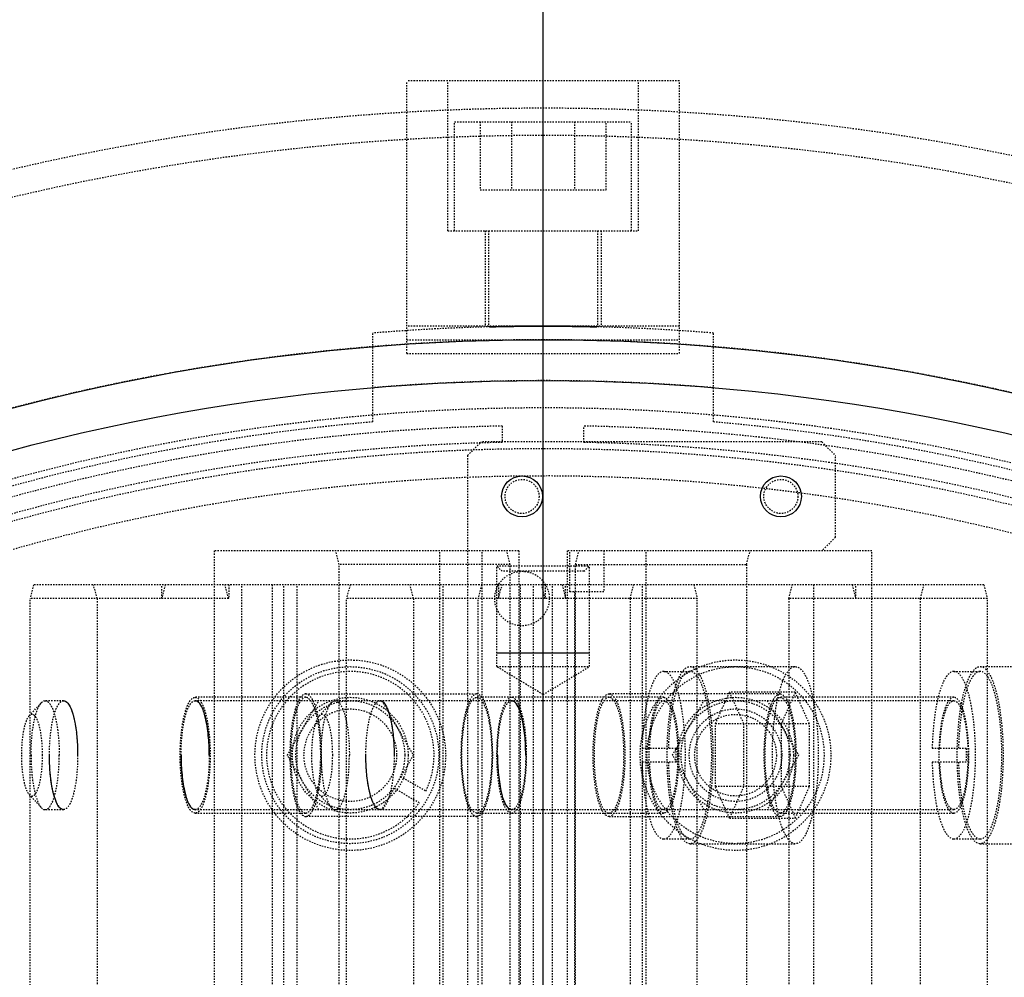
# Model space of a CAD drawing. Header units: millimetres. Extents: x -24622 to 2009, y -1603 to 2074.
# Tile 220 of 256: x 585 to 657, y 1811 to 1881. Entities that reach past the tile are written whole.
import ezdxf
from ezdxf.lldxf.tags import DXFTag

# ---------------------------------------------------------------- set-up
doc = ezdxf.new("R2010")
doc.units = ezdxf.units.MM
doc.linetypes.add('HIDDEN', pattern=[0.2, 0.1, -0.1])
doc.layers.add('02___PRT_ALL_AXES', color=7, linetype='Continuous')
doc.layers.add('DEFAULT_2', color=8, linetype='HIDDEN')
tags = doc.linetypes.add('CENTER', pattern=[2, 1.25, -0.25, 0.25, -0.25]).pattern_tags.tags
tags[10:11] = [DXFTag(74, 4), DXFTag(75, 0), DXFTag(340, '0'), DXFTag(46, 1.0), DXFTag(50, 0.0), DXFTag(44, 0.0), DXFTag(45, 0.0)]
tags[8:9] = [DXFTag(74, 4), DXFTag(75, 0), DXFTag(340, '0'), DXFTag(46, 1.0), DXFTag(50, 0.0), DXFTag(44, 0.0), DXFTag(45, 0.0)]
tags[6:7] = [DXFTag(74, 4), DXFTag(75, 0), DXFTag(340, '0'), DXFTag(46, 1.0), DXFTag(50, 0.0), DXFTag(44, 0.0), DXFTag(45, 0.0)]
tags[4:5] = [DXFTag(74, 4), DXFTag(75, 0), DXFTag(340, '0'), DXFTag(46, 1.0), DXFTag(50, 0.0), DXFTag(44, 0.0), DXFTag(45, 0.0)]
doc.dimstyles.new('副本 12', dxfattribs={"dimtxt": 12, "dimasz": 6, "dimexe": 1, "dimexo": 1.2, "dimgap": 2, "dimtad": 0, "dimtxsty": 'Standard', "dimblk": 'OPEN30', "dimcen": 0, "dimclrd": 5, "dimclre": 3, "dimclrt": 256, "dimadec": 0, "dimazin": 2, "dimtm": 1e-09, "dimtfac": 0.6, "dimtofl": 0, "dimtmove": 0, "dimatfit": 3, "dimldrblk": 'OPEN30', "dimfxl": 0, "dimtolj": 1, "dimarcsym": 0})

# ---------------------------------------------------------------- blocks, each defined once
blk = doc.blocks.new('_Open30')
at = {"color": 0, "linetype": 'ByBlock', "lineweight": -2}
for p, q in [((-1, 0.268), (0, 0)), ((0, 0), (-1, -0.268)), ((0, 0), (-1, 0))]:
    blk.add_line(p, q, dxfattribs=at)
blk = doc.blocks.new('*D157')
at = {"color": 5, "linetype": 'ByBlock', "lineweight": -2}
blk.add_line((796.468, 1521.232), (785.214, 1533.144), dxfattribs=at)
at = {"layer": 'Defpoints', "color": 0, "linetype": 'ByBlock'}
for p in [(465.194, 1871.882), (781.094, 1537.506)]:
    blk.add_point(p, dxfattribs=at)
at = {"color": 5, "linetype": 'ByBlock', "lineweight": -2, "xscale": 6, "yscale": 6, "zscale": 6, "rotation": 133.3724293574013}
blk.add_blockref('_Open30', (781.094, 1537.506), dxfattribs=at)
at = {"linetype": 'ByBlock', "insert": (812.263, 1504.513), "char_height": 12, "attachment_point": 5, "rotation": 313.37243}
blk.add_mtext('\\A1;∅460', dxfattribs=at)

msp = doc.modelspace()

# ---------------------------------------------------------------- linework, layer by layer
at = {"color": 1, "linetype": 'CENTER', "ltscale": 233.68}
msp.add_line((623.144, 1451.694), (623.144, 1957.694), dxfattribs=at)
at = {"color": 7, "linetype": 'Continuous'}
msp.add_line((626.544, 1834.694), (619.744, 1834.694), dxfattribs=at)
for centre in [(621.598, 1846.194), (640.598, 1846.194)]:
    msp.add_circle(centre, 1.5, dxfattribs=at)
msp.add_arc((639.144, 1704.694), 214, 0, 180, dxfattribs=at)
for points, start_tangent, end_tangent in [([(623.144, 1858.694), (621.775, 1858.688), (620.572, 1858.672), (619.679, 1858.655), (619.205, 1858.644), (619.679, 1858.655), (620.572, 1858.672), (621.773, 1858.688), (623.144, 1858.694)], (-0.999999, -0.001046), (0.999999, 0.00106)), ([(623.144, 1858.694), (624.513, 1858.688), (625.716, 1858.672), (626.608, 1858.655), (627.083, 1858.644), (626.608, 1858.655), (625.715, 1858.672), (624.514, 1858.688), (623.144, 1858.694)], (0.999999, -0.001046), (-0.999999, 0.00106)), ([(587.95, 1831.194), (588.263, 1831.007), (588.553, 1830.445), (588.776, 1829.607), (588.934, 1828.437), (588.985, 1827.194)], (1, 0), (0.001799, -0.999998)), ([(598.645, 1827.194), (598.645, 1827.264), (598.574, 1828.643), (598.354, 1829.974), (598.026, 1830.856), (597.609, 1831.194)], (0.001799, 0.999998), (-1, 0)), ([(611.174, 1831.194), (611.487, 1831.007), (611.778, 1830.445), (612, 1829.607), (612.159, 1828.437), (612.21, 1827.194)], (1, 0), (0.001799, -0.999998)), ([(621.869, 1827.194), (621.869, 1827.264), (621.799, 1828.643), (621.578, 1829.974), (621.25, 1830.856), (620.834, 1831.194)], (0.001799, 0.999998), (-1, 0)), ([(587.95, 1823.194), (587.638, 1823.381), (587.347, 1823.943), (587.124, 1824.781), (586.966, 1825.951), (586.915, 1827.194)], (-1, 0), (-0.001799, 0.999998)), ([(596.574, 1827.194), (596.574, 1827.124), (596.644, 1825.745), (596.865, 1824.414), (597.193, 1823.531), (597.609, 1823.194)], (-0.001799, -0.999998), (1, 0)), ([(611.174, 1823.194), (610.862, 1823.381), (610.571, 1823.943), (610.349, 1824.781), (610.19, 1825.951), (610.139, 1827.194)], (-1, 0), (-0.001799, 0.999998)), ([(619.799, 1827.194), (619.799, 1827.124), (619.869, 1825.745), (620.089, 1824.414), (620.418, 1823.531), (620.834, 1823.194)], (-0.001799, -0.999998), (1, 0))]:
    msp.add_spline(points, degree=3, dxfattribs=dict(at, start_tangent=start_tangent, end_tangent=end_tangent))
at = {"layer": '02___PRT_ALL_AXES', "color": 7, "linetype": 'Continuous'}
for radius in [153, 150]:
    msp.add_circle((623.144, 1704.694), radius, dxfattribs=at)
at = {"layer": 'DEFAULT_2', "color": 8, "linetype": 'HIDDEN'}
for p, q in [((613.144, 1856.694), (613.144, 1876.694)), ((633.144, 1876.694), (613.144, 1876.694)), ((616.144, 1865.694), (616.144, 1876.694)), ((630.144, 1865.694), (630.144, 1876.694)), ((633.144, 1856.694), (633.144, 1876.694)), ((616.644, 1865.694), (616.644, 1873.694)), ((616.644, 1873.694), (629.644, 1873.694)), ((618.525, 1873.694), (618.525, 1868.694)), ((620.834, 1873.694), (620.834, 1868.694)), ((625.453, 1873.694), (625.453, 1868.694)), ((627.763, 1868.694), (627.763, 1873.694)), ((629.644, 1865.694), (629.644, 1873.694)), ((618.525, 1868.694), (627.763, 1868.694)), ((616.144, 1865.694), (630.144, 1865.694)), ((618.894, 1865.694), (618.894, 1858.694)), ((619.144, 1865.694), (619.144, 1858.644)), ((627.144, 1865.694), (627.144, 1858.644)), ((627.394, 1865.694), (627.394, 1858.694)), ((633.144, 1858.694), (613.144, 1858.694)), ((610.644, 1851.663), (610.644, 1858.186)), ((635.644, 1851.663), (635.644, 1858.186)), ((613.144, 1857.694), (633.144, 1857.694)), ((613.144, 1856.694), (633.144, 1856.694)), ((620.144, 1851.363), (620.144, 1850.163)), ((626.144, 1850.163), (626.144, 1851.363)), ((617.598, 1849.194), (618.598, 1850.194)), ((643.598, 1850.194), (618.598, 1850.194)), ((643.598, 1850.194), (644.598, 1849.194)), ((617.598, 1849.194), (617.598, 1793.194)), ((644.598, 1843.194), (644.598, 1849.194)), ((644.598, 1843.194), (643.598, 1842.194)), ((598.994, 1842.194), (598.994, 1782.194)), ((621.358, 1842.194), (598.994, 1842.194)), ((608.182, 1841.194), (607.923, 1842.194)), ((615.563, 1782.194), (615.563, 1842.194)), ((618.664, 1782.194), (618.664, 1842.194)), ((620.739, 1841.194), (620.48, 1842.194)), ((621.358, 1842.194), (621.358, 1782.194)), ((624.904, 1842.194), (624.904, 1782.194)), ((647.268, 1842.194), (624.904, 1842.194)), ((625.098, 1839.194), (625.098, 1842.194)), ((625.523, 1841.194), (625.782, 1842.194)), ((627.598, 1842.194), (627.598, 1839.194)), ((630.699, 1782.194), (630.699, 1842.194)), ((638.08, 1841.194), (638.339, 1842.194)), ((647.268, 1782.194), (647.268, 1842.194)), ((608.182, 1783.194), (608.182, 1841.194)), ((620.739, 1841.194), (608.182, 1841.194)), ((620.144, 1840.694), (619.744, 1841.094)), ((619.744, 1833.694), (619.744, 1841.094)), ((619.744, 1841.094), (626.544, 1841.094)), ((626.144, 1840.694), (620.144, 1840.694)), ((620.739, 1783.194), (620.739, 1841.194)), ((625.523, 1783.194), (625.523, 1841.194)), ((625.523, 1841.194), (638.08, 1841.194)), ((626.144, 1840.694), (626.544, 1841.094)), ((626.544, 1833.694), (626.544, 1841.094)), ((638.08, 1841.194), (638.08, 1783.194)), ((585.75, 1839.694), (585.491, 1838.694)), ((655.489, 1839.694), (585.75, 1839.694)), ((590.409, 1838.694), (590.15, 1839.694)), ((595.151, 1838.694), (595.151, 1839.694)), ((595.409, 1839.694), (595.151, 1838.694)), ((600.068, 1838.694), (599.809, 1839.694)), ((600.068, 1839.694), (600.068, 1838.694)), ((601.034, 1784.694), (601.034, 1839.694)), ((603.264, 1839.694), (603.264, 1784.694)), ((604.125, 1784.694), (604.125, 1839.694)), ((605.091, 1784.694), (605.091, 1839.694)), ((608.975, 1839.694), (608.716, 1838.694)), ((613.633, 1838.694), (613.374, 1839.694)), ((615.821, 1784.694), (615.821, 1839.694)), ((618.634, 1839.694), (618.375, 1838.694)), ((619.878, 1839.694), (619.878, 1838.694)), ((619.878, 1838.694), (620.137, 1839.694)), ((621.466, 1839.694), (621.466, 1784.694)), ((622.432, 1784.694), (622.432, 1839.694)), ((623.293, 1838.694), (623.034, 1839.694)), ((623.293, 1839.694), (623.293, 1838.694)), ((623.83, 1784.694), (623.83, 1839.694)), ((624.537, 1839.694), (624.796, 1838.694)), ((624.796, 1838.694), (624.796, 1839.694)), ((627.598, 1839.194), (625.098, 1839.194)), ((625.454, 1839.194), (625.454, 1792.194)), ((629.538, 1838.694), (629.796, 1839.694)), ((630.44, 1784.694), (630.44, 1839.694)), ((634.196, 1839.694), (634.455, 1838.694)), ((641.171, 1838.694), (641.43, 1839.694)), ((642.997, 1839.694), (642.997, 1784.694)), ((645.83, 1839.694), (646.088, 1838.694)), ((646.088, 1838.694), (646.088, 1839.694)), ((650.83, 1838.694), (651.089, 1839.694)), ((655.489, 1839.694), (655.748, 1838.694)), ((585.491, 1785.694), (585.491, 1838.694)), ((600.068, 1838.694), (585.491, 1838.694)), ((590.409, 1838.694), (590.409, 1785.694)), ((608.716, 1785.694), (608.716, 1838.694)), ((634.455, 1838.694), (608.716, 1838.694)), ((613.633, 1838.694), (613.633, 1785.694)), ((618.375, 1785.694), (618.375, 1838.694)), ((629.538, 1838.694), (629.538, 1785.694)), ((634.455, 1785.694), (634.455, 1838.694)), ((641.171, 1838.694), (641.171, 1785.694)), ((655.748, 1838.694), (641.171, 1838.694)), ((650.83, 1838.694), (650.83, 1785.694)), ((655.748, 1785.694), (655.748, 1838.694)), ((623.144, 1831.651), (619.744, 1833.694)), ((619.744, 1833.694), (626.544, 1833.694)), ((623.144, 1831.651), (626.544, 1833.694)), ((631.996, 1833.344), (633.928, 1833.344)), ((633.928, 1833.694), (641.656, 1833.694)), ((653.289, 1833.344), (655.221, 1833.344)), ((655.221, 1833.694), (662.948, 1833.694)), ((587.95, 1831.194), (586.598, 1831.194)), ((605.723, 1831.444), (597.609, 1831.444)), ((653.289, 1831.194), (597.609, 1831.194)), ((604.375, 1827.194), (606.684, 1831.194)), ((605.723, 1831.694), (618.28, 1831.694)), ((611.303, 1831.194), (613.613, 1827.194)), ((631.996, 1831.444), (618.28, 1831.444)), ((640.539, 1831.694), (627.982, 1831.694)), ((632.649, 1827.194), (634.959, 1831.194)), ((635.791, 1829.503), (636.826, 1831.813)), ((636.826, 1831.813), (637.861, 1829.503)), ((641.656, 1831.813), (636.826, 1831.813)), ((639.577, 1831.194), (641.887, 1827.194)), ((653.289, 1831.444), (640.539, 1831.444)), ((641.656, 1831.813), (640.62, 1829.503)), ((642.691, 1829.503), (641.656, 1831.813)), ((585.424, 1830.084), (586.32, 1831.048)), ((606.716, 1830.084), (607.613, 1831.048)), ((635.791, 1824.885), (635.791, 1829.503)), ((642.691, 1829.503), (635.791, 1829.503)), ((637.861, 1829.503), (637.861, 1824.885)), ((640.62, 1829.503), (640.62, 1824.885)), ((642.691, 1824.885), (642.691, 1829.503)), ((632.901, 1827.694), (630.41, 1827.694)), ((654.194, 1827.694), (651.702, 1827.694)), ((606.684, 1823.194), (604.375, 1827.194)), ((613.613, 1827.194), (611.303, 1823.194)), ((634.959, 1823.194), (632.649, 1827.194)), ((641.887, 1827.194), (639.577, 1823.194)), ((632.901, 1826.694), (630.41, 1826.694)), ((654.194, 1826.694), (651.702, 1826.694)), ((612.681, 1825.643), (614.552, 1824.562)), ((614.052, 1823.696), (612.181, 1824.777)), ((636.826, 1822.575), (635.791, 1824.885)), ((642.691, 1824.885), (635.791, 1824.885)), ((637.861, 1824.885), (636.826, 1822.575)), ((640.62, 1824.885), (641.656, 1822.575)), ((641.656, 1822.575), (642.691, 1824.885)), ((585.424, 1824.304), (586.32, 1823.34)), ((606.716, 1824.304), (607.613, 1823.34)), ((587.95, 1823.194), (586.598, 1823.194)), ((653.289, 1823.194), (597.609, 1823.194)), ((597.609, 1822.944), (605.723, 1822.944)), ((618.28, 1822.694), (605.723, 1822.694)), ((618.28, 1822.944), (631.996, 1822.944)), ((627.982, 1822.694), (640.539, 1822.694)), ((636.826, 1822.575), (641.656, 1822.575)), ((640.539, 1822.944), (653.289, 1822.944)), ((631.996, 1821.044), (633.928, 1821.044)), ((653.289, 1821.044), (655.221, 1821.044)), ((633.928, 1820.694), (641.656, 1820.694)), ((655.221, 1820.694), (662.948, 1820.694))]:
    msp.add_line(p, q, dxfattribs=at)
for centre, radius in [((621.598, 1846.194), 1.25), ((640.598, 1846.194), 1.25), ((621.598, 1838.694), 2), ((608.994, 1827.194), 7), ((637.268, 1827.194), 7), ((608.994, 1827.194), 6.5), ((637.268, 1827.194), 6.5), ((608.994, 1827.194), 4.25), ((608.994, 1827.194), 4), ((637.268, 1827.194), 4.25), ((637.268, 1827.194), 4), ((608.994, 1827.194), 3.4), ((637.268, 1827.194), 3.4), ((637.268, 1827.194), 3)]:
    msp.add_circle(centre, radius, dxfattribs=at)
for centre, radius, start, end in [((623.144, 1704.694), 170, 275.40872, 180), ((623.144, 1704.694), 168, 0, 180), ((623.144, 1704.694), 154, 85.34425, 94.65575), ((623.144, 1704.694), 153, 270, 180), ((623.144, 1704.694), 150, 85.21981, 94.78019), ((623.144, 1704.694), 148, 9.22312, 110.77688), ((623.144, 1704.694), 147.5, 94.86141, 205.13859), ((623.144, 1704.694), 147.5, 334.86141, 85.13859), ((623.144, 1704.694), 146.7, 91.17177, 268.43755), ((623.144, 1704.694), 146.7, 271.56245, 88.82823), ((623.144, 1704.694), 145.5, 91.18131, 268.87661), ((623.144, 1704.694), 145.5, 271.12339, 88.81869), ((623.144, 1704.694), 145, 8.77204, 111.22796), ((623.144, 1704.694), 143, 8.4611, 111.5389), ((608.994, 1827.194), 6.15, 334.66334, 325.33666), ((647.215, 1827.194), 16.318, 178.24415, 181.75585), ((648.236, 1827.195), 15.343, 178.13584, 181.86416), ((668.507, 1827.194), 16.318, 178.24415, 181.75585), ((669.528, 1827.195), 15.343, 178.13584, 181.86416)]:
    msp.add_arc(centre, radius, start, end, dxfattribs=at)
for points, start_tangent, end_tangent in [([(631.997, 1833.344), (631.418, 1832.923), (631.153, 1832.41), (630.918, 1831.716), (630.566, 1829.89), (630.41, 1827.694)], (-1, 0.000588), (-0.021107, -0.999777)), ([(631.997, 1821.044), (632.606, 1821.513), (632.881, 1822.081), (633.122, 1822.846), (633.32, 1823.778), (633.467, 1824.841), (633.588, 1827.194), (633.467, 1829.547), (633.32, 1830.61), (633.122, 1831.542), (632.881, 1832.307), (632.606, 1832.875), (631.997, 1833.344)], (1, 0.000588), (-1, 0.000588)), ([(633.928, 1820.694), (633.284, 1821.189), (632.994, 1821.789), (632.739, 1822.598), (632.529, 1823.583), (632.374, 1824.707), (632.246, 1827.194), (632.374, 1829.681), (632.529, 1830.805), (632.739, 1831.79), (632.994, 1832.598), (633.284, 1833.199), (633.928, 1833.694)], (-1, 0), (1, 0)), ([(633.929, 1833.344), (633.349, 1832.923), (633.085, 1832.41), (632.85, 1831.716), (632.498, 1829.89), (632.342, 1827.694)], (-1, 0.000588), (-0.021107, -0.999777)), ([(633.928, 1833.694), (634.572, 1833.199), (634.863, 1832.598), (635.118, 1831.79), (635.327, 1830.805), (635.482, 1829.681), (635.611, 1827.194), (635.482, 1824.707), (635.327, 1823.583), (635.118, 1822.598), (634.863, 1821.789), (634.572, 1821.189), (633.928, 1820.694)], (1, 0), (-1, 0)), ([(633.929, 1821.044), (634.538, 1821.513), (634.813, 1822.081), (635.054, 1822.846), (635.252, 1823.778), (635.399, 1824.841), (635.52, 1827.194), (635.399, 1829.547), (635.252, 1830.61), (635.054, 1831.542), (634.813, 1832.307), (634.538, 1832.875), (633.929, 1833.344)], (1, 0.000588), (-1, 0.000588)), ([(641.656, 1820.694), (641.012, 1821.189), (640.721, 1821.789), (640.466, 1822.598), (640.257, 1823.583), (640.101, 1824.707), (639.973, 1827.194), (640.101, 1829.681), (640.257, 1830.805), (640.466, 1831.79), (640.721, 1832.598), (641.012, 1833.199), (641.656, 1833.694)], (-1, 0), (1, 0)), ([(641.656, 1833.694), (642.299, 1833.199), (642.59, 1832.598), (642.845, 1831.79), (643.054, 1830.805), (643.21, 1829.681), (643.338, 1827.194), (643.21, 1824.707), (643.054, 1823.583), (642.845, 1822.598), (642.59, 1821.789), (642.299, 1821.189), (641.656, 1820.694)], (1, 0), (-1, 0)), ([(653.289, 1833.344), (652.71, 1832.923), (652.446, 1832.41), (652.21, 1831.716), (651.858, 1829.89), (651.702, 1827.694)], (-1, 0.000588), (-0.021107, -0.999777)), ([(653.289, 1821.044), (653.898, 1821.513), (654.173, 1822.081), (654.415, 1822.846), (654.612, 1823.778), (654.759, 1824.841), (654.881, 1827.194), (654.759, 1829.547), (654.612, 1830.61), (654.415, 1831.542), (654.173, 1832.307), (653.898, 1832.875), (653.289, 1833.344)], (1, 0.000588), (-1, 0.000588)), ([(655.221, 1820.694), (654.577, 1821.189), (654.286, 1821.789), (654.031, 1822.598), (653.822, 1823.583), (653.666, 1824.707), (653.538, 1827.194), (653.666, 1829.681), (653.822, 1830.805), (654.031, 1831.79), (654.286, 1832.598), (654.577, 1833.199), (655.221, 1833.694)], (-1, 0), (1, 0)), ([(655.221, 1833.344), (654.642, 1832.923), (654.377, 1832.41), (654.142, 1831.716), (653.79, 1829.89), (653.634, 1827.694)], (-1, 0.000588), (-0.021107, -0.999777)), ([(655.221, 1833.694), (655.865, 1833.199), (656.155, 1832.598), (656.41, 1831.79), (656.62, 1830.805), (656.775, 1829.681), (656.903, 1827.194), (656.775, 1824.707), (656.62, 1823.583), (656.41, 1822.598), (656.155, 1821.789), (655.865, 1821.189), (655.221, 1820.694)], (1, 0), (-1, 0)), ([(655.221, 1821.044), (655.83, 1821.513), (656.105, 1822.081), (656.346, 1822.846), (656.544, 1823.778), (656.691, 1824.841), (656.812, 1827.194), (656.691, 1829.547), (656.544, 1830.61), (656.346, 1831.542), (656.105, 1832.307), (655.83, 1832.875), (655.221, 1833.344)], (1, 0.000588), (-1, 0.000588)), ([(586.32, 1831.048), (586.389, 1831.111), (586.598, 1831.194)], (0.680838, 0.732434), (1, 0)), ([(586.598, 1831.194), (586.994, 1830.889), (587.173, 1830.52), (587.33, 1830.022), (587.459, 1829.416), (587.554, 1828.725), (587.633, 1827.194)], (1, 0), (0, -1)), ([(586.915, 1827.194), (586.994, 1828.725), (587.089, 1829.416), (587.218, 1830.022), (587.375, 1830.52), (587.554, 1830.889), (587.95, 1831.194)], (0, 1), (1, 0)), ([(587.95, 1831.194), (588.346, 1830.889), (588.525, 1830.52), (588.682, 1830.022), (588.811, 1829.416), (588.907, 1828.725), (588.985, 1827.194)], (1, 0), (0, -1)), ([(597.609, 1822.944), (597.188, 1823.267), (596.998, 1823.66), (596.832, 1824.189), (596.695, 1824.833), (596.593, 1825.568), (596.509, 1827.194), (596.593, 1828.82), (596.695, 1829.555), (596.832, 1830.199), (596.998, 1830.728), (597.188, 1831.12), (597.609, 1831.444)], (-1, 0), (1, 0)), ([(596.574, 1827.194), (596.653, 1828.725), (596.749, 1829.416), (596.877, 1830.022), (597.034, 1830.52), (597.213, 1830.889), (597.609, 1831.194)], (0, 1), (1, 0)), ([(597.609, 1831.444), (598.03, 1831.12), (598.221, 1830.728), (598.387, 1830.199), (598.524, 1829.555), (598.626, 1828.82), (598.709, 1827.194), (598.626, 1825.568), (598.524, 1824.833), (598.387, 1824.189), (598.221, 1823.66), (598.03, 1823.267), (597.609, 1822.944)], (1, 0), (-1, 0)), ([(597.609, 1831.194), (598.006, 1830.889), (598.185, 1830.52), (598.341, 1830.022), (598.47, 1829.416), (598.566, 1828.725), (598.645, 1827.194)], (1, 0), (0, -1)), ([(605.723, 1831.694), (605.277, 1831.351), (605.076, 1830.935), (604.9, 1830.376), (604.755, 1829.694), (604.647, 1828.916), (604.559, 1827.194), (604.647, 1825.472), (604.755, 1824.694), (604.9, 1824.012), (605.076, 1823.452), (605.277, 1823.037), (605.723, 1822.694)], (-1, 0), (1, 0)), ([(605.723, 1831.444), (605.302, 1831.12), (605.112, 1830.728), (604.945, 1830.199), (604.809, 1829.555), (604.707, 1828.82), (604.623, 1827.194), (604.707, 1825.568), (604.809, 1824.833), (604.945, 1824.189), (605.112, 1823.66), (605.302, 1823.268), (605.723, 1822.944)], (-1, 0), (1, 0)), ([(605.723, 1822.694), (606.169, 1823.037), (606.37, 1823.452), (606.547, 1824.012), (606.692, 1824.694), (606.799, 1825.472), (606.888, 1827.194), (606.799, 1828.916), (606.692, 1829.694), (606.547, 1830.376), (606.37, 1830.935), (606.169, 1831.351), (605.723, 1831.694)], (1, 0), (-1, 0)), ([(605.723, 1822.944), (606.144, 1823.268), (606.334, 1823.66), (606.501, 1824.189), (606.638, 1824.833), (606.739, 1825.568), (606.823, 1827.194), (606.739, 1828.82), (606.638, 1829.555), (606.501, 1830.199), (606.334, 1830.728), (606.144, 1831.12), (605.723, 1831.444)], (1, 0), (-1, 0)), ([(607.613, 1831.048), (607.681, 1831.111), (607.89, 1831.194)], (0.680838, 0.732434), (1, 0)), ([(607.89, 1831.194), (608.287, 1830.889), (608.465, 1830.52), (608.622, 1830.022), (608.751, 1829.416), (608.847, 1828.725), (608.926, 1827.194)], (1, 0), (0, -1)), ([(610.139, 1827.194), (610.218, 1828.725), (610.314, 1829.416), (610.442, 1830.022), (610.599, 1830.52), (610.778, 1830.889), (611.174, 1831.194)], (0, 1), (1, 0)), ([(611.174, 1831.194), (611.571, 1830.889), (611.75, 1830.52), (611.907, 1830.022), (612.035, 1829.416), (612.131, 1828.725), (612.21, 1827.194)], (1, 0), (0, -1)), ([(618.28, 1831.694), (617.834, 1831.351), (617.633, 1830.935), (617.457, 1830.376), (617.312, 1829.694), (617.204, 1828.916), (617.116, 1827.194), (617.204, 1825.472), (617.312, 1824.694), (617.457, 1824.012), (617.633, 1823.452), (617.834, 1823.037), (618.28, 1822.694)], (-1, 0), (1, 0)), ([(618.28, 1822.944), (617.859, 1823.268), (617.669, 1823.66), (617.502, 1824.189), (617.366, 1824.833), (617.264, 1825.568), (617.18, 1827.194), (617.264, 1828.82), (617.366, 1829.555), (617.502, 1830.199), (617.669, 1830.728), (617.859, 1831.12), (618.28, 1831.444)], (-1, 0), (1, 0)), ([(618.28, 1822.694), (618.726, 1823.037), (618.927, 1823.452), (619.104, 1824.012), (619.249, 1824.694), (619.356, 1825.472), (619.445, 1827.194), (619.356, 1828.916), (619.249, 1829.694), (619.104, 1830.376), (618.927, 1830.935), (618.726, 1831.351), (618.28, 1831.694)], (1, 0), (-1, 0)), ([(618.28, 1831.444), (618.701, 1831.12), (618.891, 1830.728), (619.058, 1830.199), (619.195, 1829.555), (619.296, 1828.82), (619.38, 1827.194), (619.296, 1825.568), (619.195, 1824.833), (619.058, 1824.189), (618.891, 1823.66), (618.701, 1823.268), (618.28, 1822.944)], (1, 0), (-1, 0)), ([(620.834, 1831.444), (620.413, 1831.12), (620.223, 1830.728), (620.056, 1830.199), (619.919, 1829.555), (619.818, 1828.82), (619.734, 1827.194), (619.818, 1825.568), (619.919, 1824.833), (620.056, 1824.189), (620.223, 1823.66), (620.413, 1823.267), (620.834, 1822.944)], (-1, 0), (1, 0)), ([(619.798, 1827.194), (619.877, 1828.725), (619.973, 1829.416), (620.102, 1830.022), (620.259, 1830.52), (620.438, 1830.889), (620.834, 1831.194)], (0, 1), (1, 0)), ([(620.834, 1822.944), (621.255, 1823.267), (621.445, 1823.66), (621.612, 1824.189), (621.748, 1824.833), (621.85, 1825.568), (621.934, 1827.194), (621.85, 1828.82), (621.748, 1829.555), (621.612, 1830.199), (621.445, 1830.728), (621.255, 1831.12), (620.834, 1831.444)], (1, 0), (-1, 0)), ([(620.834, 1831.194), (621.23, 1830.889), (621.409, 1830.52), (621.566, 1830.022), (621.695, 1829.416), (621.79, 1828.725), (621.869, 1827.194)], (1, 0), (0, -1)), ([(627.982, 1822.694), (627.536, 1823.037), (627.334, 1823.452), (627.158, 1824.012), (627.013, 1824.694), (626.906, 1825.472), (626.817, 1827.194), (626.906, 1828.916), (627.013, 1829.694), (627.158, 1830.376), (627.334, 1830.935), (627.536, 1831.351), (627.982, 1831.694)], (-1, 0), (1, 0)), ([(627.982, 1831.444), (627.561, 1831.12), (627.37, 1830.728), (627.204, 1830.199), (627.067, 1829.555), (626.965, 1828.82), (626.882, 1827.194), (626.965, 1825.568), (627.067, 1824.833), (627.204, 1824.189), (627.37, 1823.66), (627.561, 1823.268), (627.982, 1822.944)], (-1, 0), (1, 0)), ([(627.982, 1831.694), (628.427, 1831.351), (628.629, 1830.935), (628.805, 1830.376), (628.95, 1829.694), (629.058, 1828.916), (629.146, 1827.194), (629.058, 1825.472), (628.95, 1824.694), (628.805, 1824.012), (628.629, 1823.452), (628.427, 1823.037), (627.982, 1822.694)], (1, 0), (-1, 0)), ([(627.982, 1822.944), (628.403, 1823.268), (628.593, 1823.66), (628.759, 1824.189), (628.896, 1824.833), (628.998, 1825.568), (629.082, 1827.194), (628.998, 1828.82), (628.896, 1829.555), (628.759, 1830.199), (628.593, 1830.728), (628.403, 1831.12), (627.982, 1831.444)], (1, 0), (-1, 0)), ([(630.904, 1827.694), (631.021, 1829.161), (631.266, 1830.371), (631.426, 1830.829), (631.605, 1831.167), (631.996, 1831.444)], (0.030648, 0.99953), (1, 0)), ([(630.969, 1827.694), (631.081, 1829.064), (631.311, 1830.193), (631.462, 1830.62), (631.63, 1830.935), (631.996, 1831.194)], (0.032591, 0.999469), (1, 0.000904)), ([(631.996, 1831.444), (632.417, 1831.12), (632.608, 1830.728), (632.774, 1830.199), (632.911, 1829.555), (633.013, 1828.82), (633.096, 1827.194), (633.013, 1825.568), (632.911, 1824.833), (632.774, 1824.189), (632.608, 1823.66), (632.417, 1823.267), (631.996, 1822.944)], (1, 0), (-1, 0)), ([(631.996, 1831.194), (632.392, 1830.89), (632.571, 1830.52), (632.728, 1830.023), (632.857, 1829.417), (632.953, 1828.725), (633.032, 1827.194)], (1, 0.000904), (0, -1)), ([(640.539, 1822.694), (640.093, 1823.037), (639.892, 1823.452), (639.715, 1824.012), (639.57, 1824.694), (639.463, 1825.472), (639.374, 1827.194), (639.463, 1828.916), (639.57, 1829.694), (639.715, 1830.376), (639.892, 1830.935), (640.093, 1831.351), (640.539, 1831.694)], (-1, 0), (1, 0)), ([(640.539, 1822.944), (640.118, 1823.268), (639.928, 1823.66), (639.761, 1824.189), (639.624, 1824.833), (639.522, 1825.568), (639.439, 1827.194), (639.522, 1828.82), (639.624, 1829.555), (639.761, 1830.199), (639.928, 1830.728), (640.118, 1831.12), (640.539, 1831.444)], (-1, 0), (1, 0)), ([(640.539, 1831.694), (640.984, 1831.351), (641.186, 1830.935), (641.362, 1830.376), (641.507, 1829.694), (641.615, 1828.916), (641.703, 1827.194), (641.615, 1825.472), (641.507, 1824.694), (641.362, 1824.012), (641.186, 1823.452), (640.984, 1823.037), (640.539, 1822.694)], (1, 0), (-1, 0)), ([(640.539, 1831.444), (640.96, 1831.12), (641.15, 1830.728), (641.316, 1830.199), (641.453, 1829.555), (641.555, 1828.82), (641.639, 1827.194), (641.555, 1825.568), (641.453, 1824.833), (641.316, 1824.189), (641.15, 1823.66), (640.96, 1823.268), (640.539, 1822.944)], (1, 0), (-1, 0)), ([(653.289, 1831.444), (652.898, 1831.167), (652.719, 1830.829), (652.558, 1830.371), (652.314, 1829.161), (652.197, 1827.694)], (-1, 0), (-0.030648, -0.99953)), ([(652.262, 1827.694), (652.374, 1829.064), (652.604, 1830.193), (652.754, 1830.62), (652.922, 1830.935), (653.288, 1831.194)], (0.032591, 0.999469), (1, 0.000904)), ([(653.288, 1831.194), (653.685, 1830.89), (653.864, 1830.52), (654.021, 1830.023), (654.15, 1829.417), (654.245, 1828.725), (654.324, 1827.194)], (1, 0.000904), (0, -1)), ([(653.289, 1822.944), (653.71, 1823.267), (653.9, 1823.66), (654.067, 1824.189), (654.203, 1824.833), (654.305, 1825.568), (654.389, 1827.194), (654.305, 1828.82), (654.203, 1829.555), (654.067, 1830.199), (653.9, 1830.728), (653.71, 1831.12), (653.289, 1831.444)], (1, 0), (-1, 0)), ([(585.563, 1827.194), (585.617, 1828.471), (585.774, 1829.614), (586.017, 1830.504), (586.32, 1831.048)], (0, 1), (0.680838, 0.732434)), ([(606.855, 1827.194), (606.909, 1828.471), (607.066, 1829.614), (607.309, 1830.504), (607.613, 1831.048)], (0, 1), (0.680838, 0.732434)), ([(585.423, 1830.083), (585.196, 1829.675), (585.014, 1829.008), (584.896, 1828.15), (584.855, 1827.194)], (-0.680678, -0.732583), (0, -1)), ([(586.408, 1827.194), (586.388, 1827.878), (586.362, 1828.21), (586.327, 1828.528), (586.169, 1829.359), (585.948, 1829.934), (585.821, 1830.103), (585.689, 1830.186), (585.555, 1830.179), (585.423, 1830.083)], (0, 1), (-0.680678, -0.732583)), ([(606.716, 1830.083), (606.488, 1829.675), (606.306, 1829.008), (606.189, 1828.15), (606.148, 1827.194)], (-0.680678, -0.732583), (0, -1)), ([(607.701, 1827.194), (607.68, 1827.878), (607.655, 1828.21), (607.62, 1828.528), (607.462, 1829.359), (607.24, 1829.934), (607.114, 1830.103), (606.981, 1830.186), (606.847, 1830.179), (606.716, 1830.083)], (0, 1), (-0.680678, -0.732583)), ([(584.855, 1827.194), (584.896, 1826.237), (585.014, 1825.38), (585.196, 1824.713), (585.423, 1824.304)], (0, -1), (0.680676, -0.732585)), ([(585.423, 1824.304), (585.6, 1824.197), (585.689, 1824.202), (585.778, 1824.247), (585.906, 1824.388), (586.027, 1824.612), (586.23, 1825.282), (586.362, 1826.178), (586.408, 1827.194)], (0.680676, -0.732585), (0, 1)), ([(585.563, 1827.194), (585.617, 1825.917), (585.774, 1824.774), (586.017, 1823.884), (586.321, 1823.34)], (0, -1), (0.680947, -0.732333)), ([(586.598, 1823.194), (586.994, 1823.499), (587.173, 1823.868), (587.33, 1824.366), (587.459, 1824.971), (587.554, 1825.663), (587.633, 1827.194)], (1, -0.000032), (0, 1)), ([(587.95, 1823.194), (587.554, 1823.499), (587.375, 1823.868), (587.218, 1824.366), (587.089, 1824.972), (586.994, 1825.663), (586.915, 1827.194)], (-1, 0), (0, 1)), ([(588.985, 1827.194), (588.907, 1825.663), (588.811, 1824.972), (588.682, 1824.366), (588.525, 1823.868), (588.346, 1823.499), (587.95, 1823.194)], (0, -1), (-1, 0)), ([(597.609, 1823.194), (597.213, 1823.499), (597.034, 1823.868), (596.877, 1824.366), (596.749, 1824.972), (596.653, 1825.663), (596.574, 1827.194)], (-1, 0), (0, 1)), ([(598.645, 1827.194), (598.566, 1825.663), (598.47, 1824.972), (598.341, 1824.366), (598.185, 1823.868), (598.006, 1823.499), (597.609, 1823.194)], (0, -1), (-1, 0)), ([(606.148, 1827.194), (606.189, 1826.237), (606.306, 1825.38), (606.488, 1824.713), (606.716, 1824.304)], (0, -1), (0.680676, -0.732585)), ([(606.716, 1824.304), (606.892, 1824.197), (606.981, 1824.202), (607.07, 1824.247), (607.199, 1824.388), (607.32, 1824.612), (607.523, 1825.282), (607.655, 1826.178), (607.701, 1827.194)], (0.680676, -0.732585), (0, 1)), ([(606.855, 1827.194), (606.909, 1825.917), (607.066, 1824.774), (607.309, 1823.884), (607.613, 1823.34)], (0, -1), (0.680947, -0.732333)), ([(607.89, 1823.194), (608.287, 1823.499), (608.465, 1823.868), (608.622, 1824.366), (608.751, 1824.971), (608.847, 1825.663), (608.926, 1827.194)], (1, -0.000032), (0, 1)), ([(611.174, 1823.194), (610.778, 1823.499), (610.599, 1823.868), (610.442, 1824.366), (610.314, 1824.972), (610.218, 1825.663), (610.139, 1827.194)], (-1, 0), (0, 1)), ([(612.21, 1827.194), (612.131, 1825.663), (612.035, 1824.972), (611.907, 1824.366), (611.75, 1823.868), (611.571, 1823.499), (611.174, 1823.194)], (0, -1), (-1, 0)), ([(620.834, 1823.194), (620.438, 1823.499), (620.259, 1823.868), (620.102, 1824.366), (619.973, 1824.972), (619.877, 1825.663), (619.798, 1827.194)], (-1, 0), (0, 1)), ([(621.869, 1827.194), (621.79, 1825.663), (621.695, 1824.972), (621.566, 1824.366), (621.409, 1823.868), (621.23, 1823.499), (620.834, 1823.194)], (0, -1), (-1, 0)), ([(633.032, 1827.194), (632.953, 1825.663), (632.857, 1824.971), (632.728, 1824.365), (632.571, 1823.867), (632.392, 1823.498), (631.996, 1823.194)], (0, -1), (-1, 0.000904)), ([(654.324, 1827.194), (654.245, 1825.663), (654.15, 1824.971), (654.021, 1824.365), (653.864, 1823.867), (653.685, 1823.498), (653.288, 1823.194)], (0, -1), (-1, 0.000904)), ([(630.41, 1826.694), (630.566, 1824.498), (630.918, 1822.671), (631.153, 1821.978), (631.418, 1821.465), (631.997, 1821.044)], (0.021107, -0.999777), (1, 0.000588)), ([(631.996, 1822.944), (631.605, 1823.221), (631.426, 1823.559), (631.266, 1824.017), (631.021, 1825.227), (630.904, 1826.694)], (-1, 0), (-0.030648, 0.99953)), ([(631.996, 1823.194), (631.63, 1823.453), (631.462, 1823.768), (631.311, 1824.195), (631.081, 1825.324), (630.969, 1826.694)], (-1, 0.000904), (-0.032591, 0.999469)), ([(632.342, 1826.694), (632.498, 1824.498), (632.85, 1822.671), (633.085, 1821.978), (633.349, 1821.465), (633.929, 1821.044)], (0.021107, -0.999777), (1, 0.000588)), ([(651.702, 1826.694), (651.858, 1824.498), (652.21, 1822.671), (652.446, 1821.978), (652.71, 1821.465), (653.289, 1821.044)], (0.021107, -0.999777), (1, 0.000588)), ([(652.197, 1826.694), (652.314, 1825.227), (652.558, 1824.017), (652.719, 1823.559), (652.898, 1823.221), (653.289, 1822.944)], (0.030648, -0.99953), (1, 0)), ([(653.288, 1823.194), (652.922, 1823.453), (652.754, 1823.768), (652.604, 1824.195), (652.374, 1825.324), (652.262, 1826.694)], (-1, 0.000904), (-0.032591, 0.999469)), ([(653.634, 1826.694), (653.79, 1824.498), (654.142, 1822.671), (654.377, 1821.978), (654.642, 1821.465), (655.221, 1821.044)], (0.021107, -0.999777), (1, 0.000588)), ([(586.321, 1823.34), (586.389, 1823.276), (586.598, 1823.194)], (0.680947, -0.732333), (1, -0.000032)), ([(607.613, 1823.34), (607.681, 1823.276), (607.89, 1823.194)], (0.680947, -0.732333), (1, -0.000032))]:
    msp.add_spline(points, degree=3, dxfattribs=dict(at, start_tangent=start_tangent, end_tangent=end_tangent))

# ---------------------------------------------------------------- dimensions: what is measured, and where the dimension line sits
at = {"color": 5, "linetype": 'ByBlock'}
dim = msp.add_diameter_dim_2p(p1=(465.194, 1871.882), p2=(781.094, 1537.506), dimstyle='副本 12', dxfattribs=at)
dim.commit()
dim.dimension.update_dxf_attribs({"geometry": '*D157', "text_midpoint": (812.263, 1504.513), "dimtype": 163})

doc.saveas('drawing.dxf')
